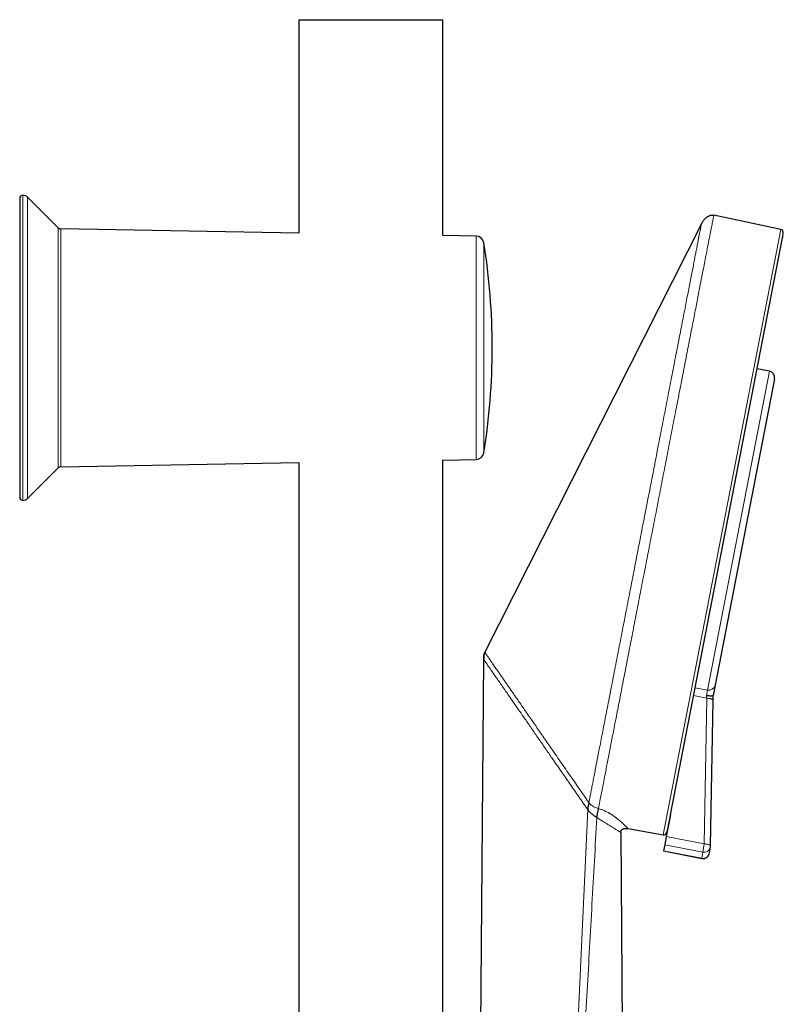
# Model space of a CAD drawing. Header units: millimetres. Extents: x 8 to 1018, y 12 to 2184.
# Tile 54 of 54: x 902 to 1018, y 2034 to 2184. Entities that reach past the tile are written whole.
import ezdxf

# ---------------------------------------------------------------- set-up
doc = ezdxf.new("R2010")
doc.units = ezdxf.units.MM

msp = doc.modelspace()

# ---------------------------------------------------------------- linework, layer by layer
at = {"color": 7, "linetype": 'Continuous', "lineweight": 30}
for p, q in [((944.71, 2183.89), (944.71, 2151.38)), ((944.71, 2183.89), (966.61, 2183.89)), ((966.61, 2150.99), (966.61, 2183.89)), ((902.16, 2156.64), (902.16, 2111.14)), ((908.03, 2152.18), (903.37, 2156.84)), ((1018.1, 2151.94), (1007.91, 2154.1)), ((944.71, 2151.38), (908.44, 2152.01)), ((1006.03, 2152.8), (973.01, 2087.5)), ((971.71, 2150.9), (966.61, 2150.99)), ((1001.31, 2062.71), (1018.4, 2150.65)), ((1016.39, 2130.33), (1014.53, 2130.7)), ((1017.18, 2129.16), (1008.11, 2082.47)), ((903.37, 2110.93), (908.03, 2115.59)), ((908.44, 2115.77), (944.71, 2116.4)), ((944.71, 2116.4), (944.71, 1941.27)), ((966.61, 2116.78), (971.71, 2116.87)), ((966.61, 1941.1), (966.61, 2116.78)), ((972.95, 2087.37), (973.01, 2087.5)), ((972.95, 2087.36), (972.95, 2087.36)), ((972.95, 2087.36), (972.95, 2087.36)), ((971.71, 1944.46), (972.85, 2086.42)), ((1008.11, 2082.47), (1007.81, 2080.92)), ((1007.41, 2057.98), (1007.79, 2080.19)), ((1001.31, 2062.71), (1000.67, 2059.41)), ((993.73, 2060.05), (994.51, 1960.31)), ((994.87, 2060.62), (1000.17, 2059.68)), ((1000.67, 2059.41), (1000.43, 2058.16)), ((1000.25, 2057.23), (1000.24, 2057.21)), ((1000.24, 2057.21), (1006.07, 2056.07)), ((1000.43, 2058.16), (1000.25, 2057.23)), ((1007.25, 2056.9), (1007.4, 2057.85))]:
    msp.add_line(p, q, dxfattribs=at)
at = {"color": 8, "linetype": 'Continuous', "lineweight": 0}
for p, q in [((902.66, 2157.14), (902.66, 2110.64)), ((903.37, 2156.84), (903.37, 2110.93)), ((908.03, 2152.18), (908.03, 2115.59)), ((908.44, 2152.01), (908.44, 2115.77)), ((1000.17, 2059.68), (1018.1, 2151.94)), ((971.71, 2116.87), (971.71, 2150.9)), ((1018.49, 2151.39), (1000.74, 2060.04)), ((972.87, 2149.9), (972.87, 2117.88)), ((1006.95, 2081.73), (1016.39, 2130.33)), ((972.95, 2087.36), (972.95, 2087.37)), ((1006.95, 2081.73), (1005.08, 2082.09)), ((1006.79, 2080.92), (1006.95, 2081.73)), ((1006.85, 2080.49), (1004.84, 2080.88)), ((1006.46, 2058.28), (1006.85, 2080.49)), ((988.7, 2063.52), (983.19, 1944.46)), ((993.73, 2060.06), (993.73, 2060.05)), ((1006.46, 2058.28), (1000.67, 2059.41)), ((1006.08, 2056.1), (1000.25, 2057.23)), ((1006.22, 2057.04), (1000.43, 2058.16)), ((1006.22, 2057.04), (1006.46, 2058.28)), ((1006.07, 2056.07), (1006.08, 2056.1)), ((1006.08, 2056.1), (1006.22, 2057.04))]:
    msp.add_line(p, q, dxfattribs=at)
at = {"color": 8, "linetype": 'Continuous', "lineweight": 0, "flags": 128}
for points in [[(1006.85, 2080.49), (1006.95, 2080.48), (1007.05, 2080.48), (1007.15, 2080.47), (1007.24, 2080.45), (1007.33, 2080.44), (1007.42, 2080.42), (1007.49, 2080.4), (1007.56, 2080.37), (1007.62, 2080.35), (1007.68, 2080.32), (1007.72, 2080.29), (1007.75, 2080.27), (1007.78, 2080.24), (1007.79, 2080.21), (1007.79, 2080.19)], [(1006.46, 2058.28), (1006.57, 2058.28), (1006.67, 2058.27), (1006.76, 2058.26), (1006.86, 2058.25), (1006.95, 2058.23), (1007.03, 2058.21), (1007.11, 2058.19), (1007.18, 2058.17), (1007.24, 2058.14), (1007.29, 2058.12), (1007.34, 2058.09), (1007.37, 2058.06), (1007.39, 2058.03), (1007.41, 2058), (1007.41, 2057.98)]]:
    msp.add_lwpolyline(points, dxfattribs=at)
at = {"color": 7, "linetype": 'Continuous', "lineweight": 30}
for centre, radius, start, end in [((902.66, 2156.64), 0.5, 90, 180), ((902.66, 2156.14), 1, 45, 90), ((908.45, 2152.61), 0.6, 225, 269), ((1018, 2151.45), 0.5, 353.0949, 78), ((971.68, 2149.71), 1.2, 9.2125, 89), ((371.66, 2229.72), 651.56, 353.02952, 353.09486), ((874.16, 2133.89), 100, 0, 9.2125), ((874.16, 2133.89), 100, 350.7875, 0), ((1016.2, 2129.35), 1, 349, 79), ((971.68, 2118.07), 1.2, 271, 350.7875), ((908.45, 2115.17), 0.6, 91, 135), ((902.66, 2111.14), 0.5, 180, 270), ((902.66, 2111.64), 1, 270, 315), ((371.66, 2229.72), 651.56, 344.90514, 344.97048), ((1000.26, 2060.17), 0.5, 260, 344.9051), ((1006.41, 2058), 1, 351.3095, 359.0115), ((1006.26, 2057.06), 1, 259, 351.3095)]:
    msp.add_arc(centre, radius, start, end, dxfattribs=at)
at = {"color": 8, "linetype": 'Continuous', "lineweight": 0}
for centre, radius, start, end in [((1007.16, 2082.68), 0.976, 257.536, 347.2182), ((1006.42, 2058.01), 0.989, 258.4143, 350.6071), ((1006.28, 2057.07), 0.989, 258.4143, 350.6071)]:
    msp.add_arc(centre, radius, start, end, dxfattribs=at)
msp.add_ellipse((1006.86, 2080.78), major_axis=(-0.14, 1.05), ratio=0.050223, start_param=1.43585, end_param=1.849586, dxfattribs=at)
for points, knots in [([(1007.91, 2154.1), (1007.91, 2154.08), (1007.9, 2154.04), (1007.83, 2153.67), (1007.72, 2153.1), (1007.56, 2152.29), (1007.36, 2151.27), (1007.12, 2150.02), (1006.83, 2148.56), (1006.51, 2146.9), (1006.15, 2145.04), (1005.75, 2143), (1005.32, 2140.78), (1004.86, 2138.39), (1004.36, 2135.85), (1003.84, 2133.17), (1003.3, 2130.37), (1002.73, 2127.44), (1002.14, 2124.43), (1001.54, 2121.32), (1000.92, 2118.15), (1000.3, 2114.93), (999.66, 2111.67), (999.03, 2108.4), (998.39, 2105.12), (997.75, 2101.85), (997.12, 2098.61), (996.5, 2095.42), (995.9, 2092.29), (995.3, 2089.24), (994.73, 2086.28), (994.17, 2083.43), (993.64, 2080.7), (993.14, 2078.11), (992.66, 2075.67), (992.22, 2073.39), (991.81, 2071.28), (991.44, 2069.35), (991.1, 2067.61), (990.8, 2066.08), (990.54, 2064.75), (990.4, 2064.04), (990.34, 2063.69)], [0, 0, 0, 0, 0.025, 0.05, 0.075, 0.1, 0.125, 0.15, 0.175, 0.2, 0.225, 0.25, 0.275, 0.3, 0.325, 0.35, 0.375, 0.4, 0.425, 0.45, 0.475, 0.5, 0.525, 0.55, 0.575, 0.6, 0.625, 0.65, 0.675, 0.7, 0.725, 0.75, 0.775, 0.8, 0.825, 0.85, 0.875, 0.9, 0.925, 0.95, 0.975, 1, 1, 1, 1]), ([(988.88, 2064.58), (988.92, 2064.77), (988.99, 2065.17), (989.12, 2065.84), (989.27, 2066.57), (989.42, 2067.37), (989.59, 2068.22), (989.76, 2069.12), (989.95, 2070.08), (990.15, 2071.09), (990.35, 2072.17), (990.57, 2073.3), (990.81, 2074.5), (991.05, 2075.74), (991.3, 2077.04), (991.56, 2078.37), (991.83, 2079.75), (992.1, 2081.15), (992.38, 2082.59), (992.67, 2084.08), (992.97, 2085.62), (993.28, 2087.2), (993.59, 2088.81), (993.91, 2090.45), (994.23, 2092.11), (994.56, 2093.78), (994.88, 2095.47), (995.21, 2097.17), (995.55, 2098.9), (995.89, 2100.66), (996.24, 2102.43), (996.58, 2104.22), (996.93, 2106.01), (997.28, 2107.8), (997.62, 2109.57), (997.97, 2111.32), (998.31, 2113.07), (998.65, 2114.83), (998.99, 2116.57), (999.32, 2118.32), (999.66, 2120.04), (999.99, 2121.75), (1000.32, 2123.42), (1000.63, 2125.06), (1000.95, 2126.66), (1001.25, 2128.24), (1001.55, 2129.79), (1001.85, 2131.32), (1002.14, 2132.82), (1002.43, 2134.28), (1002.7, 2135.7), (1002.97, 2137.07), (1003.23, 2138.39), (1003.47, 2139.65), (1003.71, 2140.86), (1003.93, 2142.03), (1004.15, 2143.15), (1004.36, 2144.23), (1004.56, 2145.25), (1004.75, 2146.21), (1004.92, 2147.11), (1005.08, 2147.94), (1005.23, 2148.7), (1005.37, 2149.4), (1005.49, 2150.04), (1005.6, 2150.62), (1005.7, 2151.13), (1005.79, 2151.58), (1005.86, 2151.96), (1005.92, 2152.26), (1005.97, 2152.5), (1006, 2152.67), (1006.02, 2152.78), (1006.03, 2152.79), (1006.03, 2152.8)], [0, 0, 0, 0, 0.013945, 0.02789, 0.041835, 0.055781, 0.069728, 0.083426, 0.097126, 0.110826, 0.124528, 0.138481, 0.152437, 0.166395, 0.180356, 0.194319, 0.208035, 0.221754, 0.235476, 0.249202, 0.263181, 0.277165, 0.291153, 0.305146, 0.319147, 0.332905, 0.346672, 0.360448, 0.374234, 0.388281, 0.402337, 0.416398, 0.430461, 0.444524, 0.458331, 0.472132, 0.485923, 0.499702, 0.513718, 0.527724, 0.541722, 0.555714, 0.569704, 0.583443, 0.597184, 0.610928, 0.624677, 0.638684, 0.652696, 0.666713, 0.680732, 0.694752, 0.708523, 0.722296, 0.73607, 0.749845, 0.763872, 0.777899, 0.791927, 0.805955, 0.819984, 0.833763, 0.847543, 0.861323, 0.875104, 0.88909, 0.903078, 0.917066, 0.931055, 0.945045, 0.958784, 0.972523, 0.986262, 1, 1, 1, 1]), ([(988.88, 2064.58), (988.62, 2064.95), (988.09, 2065.71), (987.31, 2066.85), (986.52, 2067.98), (985.74, 2069.11), (984.95, 2070.24), (984.17, 2071.37), (983.45, 2072.42), (982.79, 2073.38), (982.18, 2074.25), (981.57, 2075.13), (980.97, 2076), (980.37, 2076.86), (979.78, 2077.72), (979.23, 2078.51), (978.73, 2079.24), (978.27, 2079.9), (977.82, 2080.55), (977.38, 2081.19), (976.96, 2081.79), (976.58, 2082.34), (976.23, 2082.85), (975.89, 2083.34), (975.56, 2083.82), (975.24, 2084.28), (974.96, 2084.68), (974.72, 2085.03), (974.51, 2085.33), (974.31, 2085.62), (974.12, 2085.89), (973.95, 2086.15), (973.79, 2086.38), (973.64, 2086.59), (973.51, 2086.79), (973.39, 2086.96), (973.29, 2087.1), (973.2, 2087.23), (973.13, 2087.33), (973.08, 2087.41), (973.04, 2087.46), (973.01, 2087.5), (973.01, 2087.5), (973.01, 2087.5)], [0, 0, 0, 0, 0.039908, 0.079817, 0.119726, 0.159637, 0.199546, 0.239455, 0.279365, 0.310722, 0.34208, 0.373443, 0.404813, 0.436185, 0.467558, 0.498939, 0.523905, 0.54887, 0.573835, 0.598806, 0.623794, 0.644633, 0.665475, 0.686313, 0.707149, 0.727998, 0.748883, 0.764582, 0.780295, 0.796008, 0.811712, 0.827398, 0.843066, 0.858718, 0.874362, 0.890011, 0.905673, 0.921353, 0.937052, 0.95277, 0.968504, 0.984249, 1, 1, 1, 1]), ([(988.7, 2063.52), (988.24, 2064.17), (987.34, 2065.48), (985.99, 2067.44), (984.63, 2069.39), (983.38, 2071.2), (982.23, 2072.86), (981.18, 2074.38), (980.14, 2075.88), (979.2, 2077.25), (978.35, 2078.47), (977.59, 2079.56), (976.92, 2080.54), (976.32, 2081.4), (975.8, 2082.15), (975.3, 2082.87), (974.83, 2083.55), (974.39, 2084.18), (974.04, 2084.69), (973.76, 2085.1), (973.55, 2085.4), (973.36, 2085.68), (973.2, 2085.9), (973.07, 2086.09), (972.96, 2086.26), (972.87, 2086.39), (972.86, 2086.41), (972.85, 2086.42)], [0, 0, 0, 0, 0.069861, 0.139715, 0.209581, 0.279454, 0.334351, 0.389257, 0.444167, 0.499066, 0.540656, 0.582254, 0.62386, 0.655076, 0.686314, 0.717554, 0.74882, 0.780178, 0.811574, 0.832486, 0.853368, 0.874231, 0.895102, 0.916003, 0.936943, 0.968426, 1, 1, 1, 1]), ([(972.85, 2086.42), (972.85, 2086.42), (972.85, 2086.42), (972.85, 2086.42), (972.85, 2086.42)], [0, 0, 0, 0, 0.493727, 1, 1, 1, 1]), ([(990.34, 2063.69), (990.23, 2063.72), (990.03, 2063.78), (989.75, 2063.89), (989.51, 2064.01), (989.32, 2064.13), (989.15, 2064.26), (989, 2064.41), (988.92, 2064.52), (988.88, 2064.58)], [0, 0, 0, 0, 0.1923215, 0.3702697, 0.5354989, 0.6530137, 0.7674226, 0.8818041, 1, 1, 1, 1]), ([(994.87, 2060.62), (994.87, 2060.62), (994.87, 2060.62), (994.86, 2060.62), (994.83, 2060.66), (994.77, 2060.71), (994.69, 2060.78), (994.6, 2060.86), (994.52, 2060.94), (994.45, 2061.01), (994.38, 2061.08), (994.29, 2061.16), (994.2, 2061.25), (994.1, 2061.34), (994, 2061.44), (993.89, 2061.54), (993.78, 2061.64), (993.66, 2061.74), (993.54, 2061.85), (993.43, 2061.94), (993.32, 2062.03), (993.24, 2062.1), (993.15, 2062.16), (993.07, 2062.23), (992.98, 2062.3), (992.89, 2062.37), (992.74, 2062.48), (992.55, 2062.62), (992.34, 2062.75), (992.21, 2062.84), (992.14, 2062.88), (992.08, 2062.91), (992.02, 2062.95), (991.95, 2062.99), (991.89, 2063.02), (991.77, 2063.09), (991.6, 2063.18), (991.36, 2063.3), (991.11, 2063.41), (990.86, 2063.51), (990.6, 2063.6), (990.42, 2063.66), (990.34, 2063.69)], [0, 0, 0, 0, 0.000489, 0.055212, 0.111726, 0.167532, 0.223126, 0.279085, 0.310353, 0.341455, 0.3724, 0.404397, 0.435983, 0.467135, 0.497863, 0.527004, 0.555534, 0.583464, 0.610804, 0.639363, 0.655888, 0.672106, 0.688021, 0.703638, 0.718958, 0.733987, 0.74873, 0.786779, 0.822396, 0.830071, 0.837632, 0.845079, 0.852414, 0.85964, 0.866759, 0.873772, 0.897877, 0.920559, 0.941946, 0.962191, 0.981473, 1, 1, 1, 1]), ([(990.09, 2062.3), (989.84, 2057.9), (989.35, 2049.1), (988.62, 2035.9), (987.89, 2022.71), (987.15, 2009.51), (986.34, 1994.95), (985.46, 1979.03), (984.5, 1961.75), (983.85, 1950.23), (983.53, 1944.47)], [0, 0, 0, 0, 0.112, 0.224, 0.336, 0.448, 0.56, 0.706667, 0.853333, 1, 1, 1, 1]), ([(990.09, 2062.3), (990.19, 2062.23), (990.41, 2062.1), (990.7, 2061.92), (990.97, 2061.75), (991.22, 2061.6), (991.44, 2061.46), (991.66, 2061.33), (991.88, 2061.19), (992.11, 2061.05), (992.33, 2060.91), (992.54, 2060.79), (992.72, 2060.67), (992.91, 2060.56), (993.1, 2060.44), (993.28, 2060.33), (993.43, 2060.24), (993.55, 2060.17), (993.63, 2060.11), (993.69, 2060.08), (993.72, 2060.06), (993.73, 2060.06), (993.73, 2060.05)], [0, 0, 0, 0, 0.0357121, 0.0714154, 0.1071285, 0.1428419, 0.1785603, 0.2142798, 0.2499984, 0.3000042, 0.3500112, 0.4000176, 0.4500254, 0.5000323, 0.5700353, 0.6400382, 0.7100358, 0.7800361, 0.8350339, 0.8900275, 0.9450173, 1, 1, 1, 1])]:
    msp.add_open_spline(points, degree=3, knots=knots, dxfattribs=at)
at = {"color": 7, "linetype": 'Continuous', "lineweight": 30}
for points, knots in [([(1006.03, 2152.8), (1006.06, 2152.87), (1006.14, 2153.01), (1006.28, 2153.21), (1006.43, 2153.4), (1006.58, 2153.56), (1006.72, 2153.69), (1006.84, 2153.79), (1006.97, 2153.88), (1007.13, 2153.97), (1007.27, 2154.03), (1007.41, 2154.08), (1007.54, 2154.11), (1007.68, 2154.12), (1007.81, 2154.12), (1007.88, 2154.11), (1007.91, 2154.1)], [0, 0, 0, 0, 0.098327, 0.197386, 0.298507, 0.400289, 0.464899, 0.529742, 0.595464, 0.661579, 0.748072, 0.792129, 0.836489, 0.916616, 0.958072, 1, 1, 1, 1]), ([(972.95, 2087.36), (972.95, 2087.35), (972.92, 2087.29), (972.9, 2087.16), (972.86, 2086.94), (972.85, 2086.7), (972.85, 2086.51), (972.85, 2086.42)], [0, 0, 0, 0, 0.021637, 0.213665, 0.409275, 0.706413, 1, 1, 1, 1]), ([(972.85, 2086.42), (972.85, 2086.51), (972.85, 2086.7), (972.86, 2086.96), (972.9, 2087.18), (972.93, 2087.3), (972.95, 2087.36)], [0, 0, 0, 0, 0.302508, 0.605201, 0.810132, 1, 1, 1, 1]), ([(1006.79, 2080.92), (1006.79, 2080.92), (1006.83, 2080.91), (1006.91, 2080.9), (1007.03, 2080.89), (1007.17, 2080.88), (1007.32, 2080.87), (1007.46, 2080.87), (1007.58, 2080.87), (1007.68, 2080.88), (1007.75, 2080.89), (1007.79, 2080.9), (1007.8, 2080.92), (1007.81, 2080.92)], [0, 0, 0, 0, 0.0074215, 0.0757037, 0.1447677, 0.2503024, 0.3588425, 0.4641144, 0.5724205, 0.6777878, 0.786217, 0.8915816, 1, 1, 1, 1]), ([(1007.79, 2080.19), (1007.79, 2080.21), (1007.79, 2080.27), (1007.79, 2080.38), (1007.8, 2080.52), (1007.8, 2080.65), (1007.8, 2080.79), (1007.81, 2080.88), (1007.81, 2080.92), (1007.81, 2080.92)], [0, 0, 0, 0, 0.095125, 0.275796, 0.45661, 0.637516, 0.818441, 0.999296, 1, 1, 1, 1]), ([(988.88, 2064.58), (988.87, 2064.55), (988.86, 2064.5), (988.84, 2064.41), (988.81, 2064.3), (988.79, 2064.18), (988.76, 2064.07), (988.75, 2063.97), (988.73, 2063.88), (988.72, 2063.78), (988.71, 2063.7), (988.7, 2063.61), (988.7, 2063.55), (988.7, 2063.52)], [0, 0, 0, 0, 0.123597, 0.258278, 0.397721, 0.535937, 0.624754, 0.709351, 0.788837, 0.844943, 0.898285, 0.949559, 1, 1, 1, 1]), ([(990.09, 2062.3), (990.03, 2062.33), (989.92, 2062.4), (989.74, 2062.53), (989.56, 2062.66), (989.37, 2062.81), (989.18, 2062.97), (989.01, 2063.14), (988.84, 2063.32), (988.74, 2063.46), (988.7, 2063.52)], [0, 0, 0, 0, 0.120997, 0.245806, 0.373172, 0.501673, 0.62985, 0.756333, 0.87997, 1, 1, 1, 1]), ([(990.34, 2063.69), (990.33, 2063.65), (990.31, 2063.57), (990.26, 2063.42), (990.22, 2063.25), (990.18, 2063.05), (990.14, 2062.83), (990.11, 2062.58), (990.09, 2062.39), (990.09, 2062.3)], [0, 0, 0, 0, 0.16252, 0.333031, 0.502889, 0.626801, 0.747893, 0.869821, 1, 1, 1, 1]), ([(993.73, 2060.05), (993.73, 2060.08), (993.73, 2060.13), (993.74, 2060.21), (993.77, 2060.28), (993.8, 2060.34), (993.84, 2060.4), (993.89, 2060.46), (993.95, 2060.5), (994.02, 2060.55), (994.09, 2060.58), (994.18, 2060.61), (994.27, 2060.63), (994.39, 2060.65), (994.53, 2060.65), (994.7, 2060.64), (994.81, 2060.63), (994.87, 2060.62)], [0, 0, 0, 0, 0.052647, 0.10333, 0.152682, 0.201442, 0.250412, 0.30042, 0.352285, 0.406753, 0.464382, 0.525656, 0.591087, 0.661291, 0.763343, 0.876011, 1, 1, 1, 1])]:
    msp.add_open_spline(points, degree=3, knots=knots, dxfattribs=at)

doc.saveas('drawing.dxf')
